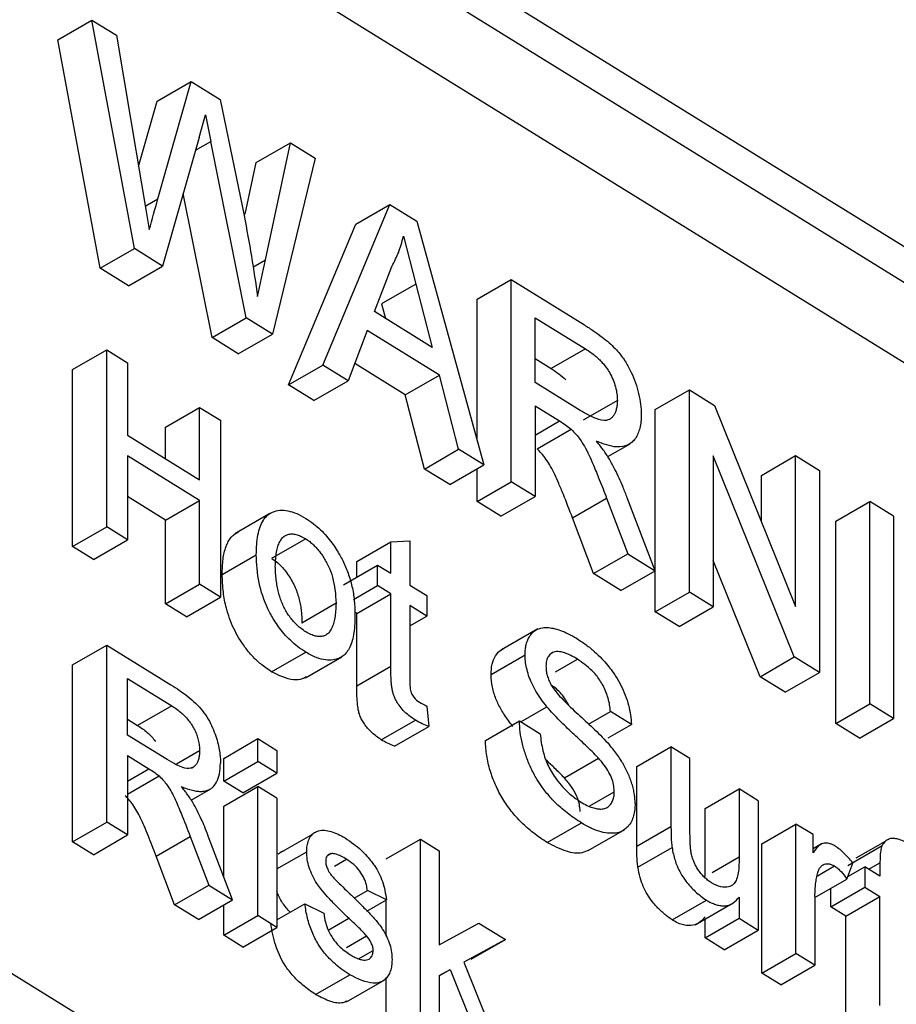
# Model space of a CAD drawing. Header units: millimetres. Extents: x 156812 to 157936, y 112087 to 113571.
# Tile 86 of 204: x 157886 to 157900, y 112353 to 112369. Entities that reach past the tile are written whole.
import ezdxf

# ---------------------------------------------------------------- set-up
doc = ezdxf.new("R2010")
doc.units = ezdxf.units.MM

msp = doc.modelspace()

# ---------------------------------------------------------------- linework, layer by layer
at = {"color": 7, "linetype": 'Continuous', "lineweight": 25}
for p, q in [((157869.856, 112383.918), (157906.684, 112361.119)), ((157886.164, 112368.56), (157886.73, 112368.886)), ((157887.436, 112365.094), (157886.73, 112368.886)), ((157886.73, 112368.886), (157887.138, 112368.634)), ((157886.87, 112364.767), (157886.164, 112368.56)), ((157887.815, 112367.538), (157888.381, 112367.864)), ((157887.827, 112365.917), (157888.381, 112367.864)), ((157888.381, 112367.864), (157888.857, 112367.57)), ((157887.507, 112366.454), (157887.815, 112367.538)), ((157888.857, 112367.57), (157889.257, 112365.641)), ((157888.511, 112366.939), (157888.617, 112367.313)), ((157888.617, 112367.313), (157888.706, 112366.872)), ((157888.511, 112366.939), (157887.904, 112364.804)), ((157888.45, 112366.725), (157888.706, 112366.872)), ((157889.292, 112363.945), (157888.706, 112366.872)), ((157889.459, 112366.52), (157890.025, 112366.847)), ((157889.611, 112364.909), (157890.025, 112366.847)), ((157890.025, 112366.847), (157890.433, 112366.594)), ((157889.276, 112365.667), (157889.459, 112366.52)), ((157890.433, 112366.594), (157889.726, 112363.676)), ((157887.618, 112365.796), (157887.827, 112365.917)), ((157888.726, 112363.618), (157888.247, 112366.009)), ((157890.561, 112363.159), (157891.675, 112365.825)), ((157891.109, 112365.498), (157891.675, 112365.825)), ((157891.675, 112365.825), (157892.121, 112365.549)), ((157892.121, 112365.549), (157893.234, 112361.504)), ((157889.995, 112362.832), (157891.109, 112365.498)), ((157891.898, 112365.3), (157892.104, 112364.506)), ((157886.87, 112364.767), (157887.436, 112365.094)), ((157887.904, 112364.804), (157887.436, 112365.094)), ((157889.399, 112364.787), (157889.611, 112364.909)), ((157887.338, 112364.477), (157886.87, 112364.767)), ((157887.338, 112364.477), (157887.904, 112364.804)), ((157891.419, 112364.048), (157891.706, 112364.799)), ((157893.12, 112364.253), (157893.686, 112364.58)), ((157893.686, 112361.225), (157893.686, 112364.58)), ((157893.686, 112364.58), (157894.903, 112363.827)), ((157892.104, 112364.506), (157891.538, 112364.179)), ((157892.104, 112364.506), (157892.376, 112363.455)), ((157893.12, 112361.919), (157893.12, 112364.253)), ((157891.538, 112364.179), (157891.601, 112363.935)), ((157888.726, 112363.618), (157889.292, 112363.945)), ((157889.726, 112363.676), (157889.292, 112363.945)), ((157892.376, 112363.455), (157891.419, 112364.048)), ((157894.082, 112363.948), (157894.918, 112363.431)), ((157894.082, 112362.873), (157894.082, 112363.948)), ((157891.3, 112363.734), (157890.981, 112362.899)), ((157892.496, 112362.994), (157891.3, 112363.734)), ((157889.16, 112363.349), (157888.726, 112363.618)), ((157889.16, 112363.349), (157889.726, 112363.676)), ((157886.411, 112363.088), (157886.977, 112363.415)), ((157886.977, 112360.479), (157886.977, 112363.415)), ((157886.977, 112363.415), (157887.323, 112363.2)), ((157894.918, 112363.431), (157894.351, 112363.104)), ((157894.082, 112363.271), (157894.351, 112363.104)), ((157886.411, 112360.152), (157886.411, 112363.088)), ((157887.323, 112363.2), (157887.323, 112361.996)), ((157889.995, 112362.832), (157890.561, 112363.159)), ((157890.981, 112362.899), (157890.561, 112363.159)), ((157891.929, 112362.667), (157891.091, 112363.187)), ((157891.929, 112362.667), (157892.496, 112362.994)), ((157892.815, 112361.764), (157892.496, 112362.994)), ((157890.415, 112362.573), (157889.995, 112362.832)), ((157890.415, 112362.573), (157890.981, 112362.899)), ((157894.833, 112362.408), (157894.082, 112362.873)), ((157896.077, 112362.423), (157896.643, 112362.75)), ((157896.643, 112359.394), (157896.643, 112362.75)), ((157896.643, 112362.75), (157897.061, 112362.491)), ((157906.684, 112339.889), (157869.856, 112362.688)), ((157892.249, 112361.437), (157891.929, 112362.667)), ((157887.953, 112362.134), (157888.519, 112362.46)), ((157888.519, 112361.256), (157888.519, 112362.46)), ((157888.519, 112362.46), (157888.865, 112362.246)), ((157894.082, 112362.485), (157894.487, 112362.235)), ((157894.082, 112362.485), (157894.082, 112360.98)), ((157895.448, 112362.575), (157894.882, 112362.248)), ((157896.077, 112359.067), (157896.077, 112362.423)), ((157897.061, 112362.491), (157898.405, 112359.155)), ((157887.953, 112361.606), (157887.953, 112362.134)), ((157888.865, 112362.246), (157888.865, 112359.31)), ((157894.082, 112362.001), (157894.487, 112362.235)), ((157894.116, 112361.772), (157894.682, 112362.099)), ((157887.323, 112361.996), (157888.519, 112361.256)), ((157895.288, 112361.642), (157895.661, 112361.857)), ((157888.519, 112360.917), (157887.323, 112361.657)), ((157887.323, 112361.657), (157887.323, 112360.264)), ((157892.249, 112361.437), (157892.815, 112361.764)), ((157893.234, 112361.504), (157892.815, 112361.764)), ((157898.382, 112358.318), (157897.038, 112361.653)), ((157897.038, 112361.653), (157897.038, 112359.149)), ((157897.839, 112361.332), (157898.405, 112361.659)), ((157898.405, 112359.155), (157898.405, 112361.659)), ((157898.405, 112361.659), (157898.8, 112361.414)), ((157892.668, 112361.178), (157893.234, 112361.504)), ((157892.668, 112361.178), (157892.249, 112361.437)), ((157893.12, 112360.898), (157893.12, 112361.439)), ((157897.839, 112360.56), (157897.839, 112361.332)), ((157898.8, 112361.414), (157898.8, 112358.059)), ((157893.12, 112360.898), (157893.686, 112361.225)), ((157894.082, 112360.98), (157893.686, 112361.225)), ((157887.953, 112360.59), (157887.323, 112360.98)), ((157893.516, 112360.653), (157894.082, 112360.98)), ((157894.704, 112360.626), (157895.27, 112360.952)), ((157895.27, 112360.952), (157895.62, 112360.028)), ((157896.073, 112359.747), (157895.613, 112360.958)), ((157887.953, 112360.59), (157888.519, 112360.917)), ((157888.519, 112359.524), (157888.519, 112360.917)), ((157893.516, 112360.653), (157893.12, 112360.898)), ((157899.07, 112360.57), (157899.636, 112360.897)), ((157899.636, 112357.541), (157899.636, 112360.897)), ((157900.031, 112360.652), (157899.636, 112360.897)), ((157889.684, 112360.697), (157889.101, 112360.361)), ((157889.69, 112360.7), (157889.729, 112360.722)), ((157895.054, 112359.701), (157894.704, 112360.626)), ((157900.031, 112360.652), (157900.031, 112357.297)), ((157886.411, 112360.152), (157886.977, 112360.479)), ((157887.323, 112360.264), (157886.977, 112360.479)), ((157887.953, 112359.198), (157887.953, 112360.59)), ((157899.07, 112357.215), (157899.07, 112360.57)), ((157886.757, 112359.938), (157886.411, 112360.152)), ((157886.757, 112359.938), (157887.323, 112360.264)), ((157890.278, 112360.279), (157889.712, 112359.953)), ((157891.124, 112359.902), (157891.69, 112360.229)), ((157891.69, 112360.229), (157892.005, 112360.248)), ((157891.69, 112359.707), (157891.69, 112360.229)), ((157892.005, 112360.248), (157892.005, 112359.512)), ((157888.893, 112359.688), (157889.459, 112360.015)), ((157895.054, 112359.701), (157895.62, 112360.028)), ((157895.62, 112360.028), (157896.073, 112359.747)), ((157890.904, 112359.516), (157891.47, 112359.843)), ((157891.124, 112359.643), (157891.124, 112359.902)), ((157891.47, 112359.504), (157891.47, 112359.843)), ((157891.47, 112359.843), (157891.69, 112359.707)), ((157897.816, 112357.991), (157897.038, 112359.921)), ((157895.507, 112359.42), (157895.054, 112359.701)), ((157895.507, 112359.42), (157896.073, 112359.747)), ((157887.953, 112359.198), (157888.519, 112359.524)), ((157888.865, 112359.31), (157888.519, 112359.524)), ((157891.069, 112359.273), (157891.47, 112359.504)), ((157891.69, 112359.368), (157891.47, 112359.504)), ((157892.005, 112359.512), (157892.288, 112359.337)), ((157891.124, 112359.041), (157891.69, 112359.368)), ((157891.69, 112358.164), (157891.69, 112359.368)), ((157892.288, 112359.337), (157892.288, 112358.998)), ((157896.077, 112359.067), (157896.643, 112359.394)), ((157897.038, 112359.149), (157896.643, 112359.394)), ((157888.299, 112358.983), (157887.953, 112359.198)), ((157888.299, 112358.983), (157888.865, 112359.31)), ((157890.781, 112359.209), (157890.215, 112358.882)), ((157892.288, 112358.998), (157892.005, 112359.173)), ((157892.005, 112359.173), (157892.005, 112357.956)), ((157891.124, 112359.041), (157891.092, 112359.061)), ((157891.124, 112357.837), (157891.124, 112359.041)), ((157892.005, 112358.834), (157892.288, 112358.998)), ((157896.472, 112358.823), (157896.077, 112359.067)), ((157896.472, 112358.823), (157897.038, 112359.149)), ((157894.13, 112358.784), (157893.526, 112358.435)), ((157886.411, 112358.189), (157886.977, 112358.515)), ((157886.977, 112355.579), (157886.977, 112358.515)), ((157886.977, 112358.515), (157888.042, 112357.856)), ((157889.712, 112358.071), (157890.278, 112358.397)), ((157893.352, 112358.025), (157893.918, 112358.352)), ((157894.371, 112358.387), (157894.352, 112358.376)), ((157886.411, 112355.253), (157886.411, 112358.189)), ((157890.277, 112357.974), (157890.88, 112358.322)), ((157894.422, 112358.072), (157894.784, 112358.281)), ((157897.816, 112357.991), (157898.382, 112358.318)), ((157898.8, 112358.059), (157898.382, 112358.318)), ((157891.124, 112357.837), (157891.69, 112358.164)), ((157898.234, 112357.732), (157898.8, 112358.059)), ((157887.323, 112357.962), (157888.055, 112357.51)), ((157887.323, 112357.021), (157887.323, 112357.962)), ((157898.234, 112357.732), (157897.816, 112357.991)), ((157899.07, 112357.215), (157899.636, 112357.541)), ((157900.031, 112357.297), (157899.636, 112357.541)), ((157888.055, 112357.51), (157887.489, 112357.183)), ((157892.288, 112357.502), (157892.319, 112357.166)), ((157893.847, 112357.242), (157894.28, 112357.493)), ((157894.968, 112357.202), (157895.334, 112357.413)), ((157895.68, 112357.199), (157895.334, 112357.413)), ((157887.323, 112357.285), (157887.489, 112357.183)), ((157891.532, 112356.944), (157892.098, 112357.271)), ((157893.258, 112356.93), (157893.824, 112357.257)), ((157893.824, 112357.257), (157894.17, 112357.042)), ((157895.298, 112356.979), (157895.68, 112357.199)), ((157899.465, 112356.97), (157899.07, 112357.215)), ((157899.465, 112356.97), (157900.031, 112357.297)), ((157891.753, 112356.84), (157892.319, 112357.166)), ((157887.98, 112356.615), (157887.323, 112357.021)), ((157888.919, 112356.636), (157889.485, 112356.963)), ((157889.485, 112356.586), (157889.485, 112356.963)), ((157889.485, 112356.963), (157889.8, 112356.768)), ((157888.519, 112356.761), (157888.133, 112356.538)), ((157889.8, 112356.768), (157889.8, 112356.391)), ((157895.771, 112356.503), (157896.337, 112356.83)), ((157896.337, 112356.83), (157896.337, 112355.507)), ((157896.652, 112356.635), (157896.337, 112356.83)), ((157887.323, 112356.683), (157887.678, 112356.463)), ((157887.323, 112356.683), (157887.323, 112355.365)), ((157888.919, 112356.259), (157888.919, 112356.636)), ((157888.919, 112356.259), (157889.485, 112356.586)), ((157889.8, 112356.391), (157889.485, 112356.586)), ((157894.569, 112356.312), (157895.135, 112356.638)), ((157896.652, 112355.468), (157896.652, 112356.635)), ((157887.323, 112356.259), (157887.678, 112356.463)), ((157888.386, 112356.476), (157888.417, 112356.494)), ((157889.234, 112356.065), (157889.8, 112356.391)), ((157895.771, 112355.18), (157895.771, 112356.503)), ((157887.323, 112356.041), (157887.848, 112356.344)), ((157889.234, 112356.065), (157888.919, 112356.259)), ((157888.379, 112355.945), (157888.705, 112356.133)), ((157888.919, 112355.845), (157889.485, 112356.172)), ((157889.485, 112354.027), (157889.485, 112356.172)), ((157889.8, 112355.977), (157889.485, 112356.172)), ((157894.99, 112355.846), (157895.396, 112356.08)), ((157896.904, 112355.802), (157897.47, 112356.129)), ((157897.47, 112356.129), (157897.47, 112355.002)), ((157897.784, 112355.934), (157897.47, 112356.129)), ((157889.8, 112355.977), (157889.8, 112353.832)), ((157897.784, 112355.934), (157897.784, 112353.788)), ((157888.919, 112354.671), (157888.919, 112355.845)), ((157896.904, 112354.675), (157896.904, 112355.802)), ((157886.411, 112355.253), (157886.977, 112355.579)), ((157887.323, 112355.365), (157886.977, 112355.579)), ((157894.285, 112355.24), (157894.851, 112355.566)), ((157894.966, 112355.105), (157895.571, 112355.455)), ((157895.771, 112355.18), (157896.337, 112355.507)), ((157897.845, 112355.219), (157898.411, 112355.546)), ((157898.411, 112353.401), (157898.411, 112355.546)), ((157898.694, 112355.371), (157898.411, 112355.546)), ((157886.757, 112355.038), (157886.411, 112355.253)), ((157886.757, 112355.038), (157887.323, 112355.365)), ((157887.797, 112355.014), (157888.363, 112355.341)), ((157888.363, 112355.341), (157888.669, 112354.532)), ((157889.066, 112354.287), (157888.663, 112355.346)), ((157890.398, 112355.381), (157889.817, 112355.047)), ((157891.614, 112354.968), (157892.18, 112355.295)), ((157892.18, 112352.359), (157892.18, 112355.295)), ((157892.18, 112355.295), (157892.494, 112355.1)), ((157898.694, 112355.071), (157898.694, 112355.371)), ((157899.893, 112355.259), (157899.406, 112354.978)), ((157899.974, 112355.306), (157899.937, 112355.285)), ((157889.8, 112354.801), (157890.295, 112355.086)), ((157892.494, 112355.1), (157892.494, 112353.543)), ((157895.789, 112354.832), (157896.355, 112355.158)), ((157897.845, 112353.074), (157897.845, 112355.219)), ((157898.836, 112355.217), (157898.694, 112355.135)), ((157899.272, 112354.861), (157899.838, 112355.188)), ((157888.103, 112354.205), (157887.797, 112355.014)), ((157890.699, 112355.057), (157890.644, 112355.026)), ((157890.756, 112354.847), (157890.954, 112354.962)), ((157897.018, 112354.741), (157897.47, 112355.002)), ((157898.767, 112354.689), (157899.048, 112354.851)), ((157899.256, 112354.633), (157899.354, 112354.899)), ((157899.272, 112354.677), (157899.553, 112354.839)), ((157899.553, 112354.839), (157899.553, 112354.5)), ((157899.804, 112354.683), (157899.553, 112354.839)), ((157899.622, 112354.796), (157899.804, 112354.902)), ((157899.804, 112354.902), (157899.804, 112354.683)), ((157898.725, 112354.327), (157899.256, 112354.633)), ((157888.103, 112354.205), (157888.669, 112354.532)), ((157888.669, 112354.532), (157889.066, 112354.287)), ((157891.082, 112354.319), (157891.302, 112354.446)), ((157891.616, 112354.288), (157891.302, 112354.446)), ((157898.987, 112354.174), (157899.553, 112354.5)), ((157898.987, 112354.174), (157898.987, 112354.478)), ((157899.553, 112354.5), (157899.804, 112354.345)), ((157888.5, 112353.96), (157889.066, 112354.287)), ((157891.295, 112354.103), (157891.616, 112354.288)), ((157891.614, 112353.688), (157891.614, 112354.287)), ((157896.359, 112353.956), (157896.925, 112354.283)), ((157897.47, 112354.334), (157897.47, 112353.983)), ((157898.725, 112354.346), (157898.725, 112353.206)), ((157899.238, 112354.018), (157899.804, 112354.345)), ((157899.804, 112352.538), (157899.804, 112354.345)), ((157888.5, 112353.96), (157888.103, 112354.205)), ((157888.919, 112353.7), (157888.919, 112354.202)), ((157889.8, 112353.955), (157890.264, 112354.222)), ((157890.264, 112354.222), (157890.578, 112354.065)), ((157896.736, 112353.875), (157897.329, 112354.218)), ((157899.238, 112354.018), (157898.987, 112354.174)), ((157888.919, 112353.7), (157889.485, 112354.027)), ((157889.8, 112353.832), (157889.485, 112354.027)), ((157890.653, 112353.787), (157890.993, 112353.983)), ((157896.904, 112353.656), (157897.47, 112353.983)), ((157896.904, 112353.656), (157896.904, 112353.972)), ((157897.47, 112353.983), (157897.784, 112353.788)), ((157899.238, 112352.211), (157899.238, 112354.018)), ((157889.234, 112353.505), (157889.8, 112353.832)), ((157892.494, 112353.543), (157893.152, 112353.902)), ((157893.152, 112353.902), (157893.59, 112353.631)), ((157897.218, 112353.462), (157897.784, 112353.788)), ((157889.234, 112353.505), (157888.919, 112353.7)), ((157890.956, 112353.498), (157891.288, 112353.69)), ((157893.59, 112353.631), (157892.901, 112353.255)), ((157893.024, 112353.305), (157893.59, 112353.631)), ((157897.218, 112353.462), (157896.904, 112353.656)), ((157891.155, 112353.311), (157891.396, 112353.45)), ((157897.845, 112353.074), (157898.411, 112353.401)), ((157898.725, 112353.206), (157898.411, 112353.401)), ((157892.494, 112353.033), (157892.675, 112353.132)), ((157892.494, 112353.027), (157892.675, 112353.132)), ((157892.675, 112353.132), (157893.254, 112351.694)), ((157892.901, 112353.255), (157893.621, 112351.466)), ((157898.159, 112352.879), (157898.725, 112353.206)), ((157890.442, 112352.72), (157891.008, 112353.046)), ((157891.614, 112352.032), (157891.614, 112352.998)), ((157892.494, 112353.033), (157892.494, 112352.164)), ((157898.159, 112352.879), (157897.845, 112353.074)), ((157890.954, 112352.597), (157891.553, 112352.942))]:
    msp.add_line(p, q, dxfattribs=at)
at = {"color": 7, "linetype": 'Continuous', "lineweight": 25, "flags": 128}
for points in [[(157869.361, 112383.632), (157889.985, 112370.865), (157906.189, 112360.833)], [(157868.776, 112382.664), (157889.4, 112369.896), (157905.604, 112359.865)], [(157887.138, 112368.634), (157887.371, 112367.254), (157887.555, 112366.169)], [(157887.555, 112366.169), (157887.626, 112365.744), (157887.683, 112365.41)]]:
    msp.add_lwpolyline(points, dxfattribs=at)
at = {"color": 7, "linetype": 'Continuous', "lineweight": 25}
for points in [[(157887.683, 112365.41), (157887.732, 112365.578), (157887.778, 112365.749), (157887.827, 112365.917)], [(157889.48, 112364.297), (157889.523, 112364.502), (157889.567, 112364.705), (157889.611, 112364.909)], [(157892.164, 112357.569), (157892.206, 112357.544), (157892.247, 112357.522), (157892.288, 112357.502)], [(157892.319, 112357.166), (157892.246, 112357.193), (157892.172, 112357.226), (157892.098, 112357.271)], [(157890.746, 112354.647), (157890.824, 112354.566), (157890.905, 112354.493), (157890.984, 112354.417)]]:
    msp.add_open_spline(points, degree=3, dxfattribs=at)
for points, knots in [([(157889.257, 112365.641), (157889.3, 112365.415), (157889.341, 112365.19), (157889.415, 112364.742), (157889.449, 112364.519), (157889.48, 112364.297)], [0, 0, 0, 0, 0.5, 0.5, 1, 1, 1, 1]), ([(157891.706, 112364.799), (157891.728, 112364.839), (157891.769, 112364.915), (157891.821, 112365.033), (157891.864, 112365.16), (157891.886, 112365.251), (157891.898, 112365.3)], [0, 0, 0, 0, 0.2711174, 0.5090759, 0.7367997, 1, 1, 1, 1]), ([(157894.903, 112363.827), (157894.954, 112363.794), (157895.052, 112363.733), (157895.188, 112363.632), (157895.307, 112363.538), (157895.406, 112363.444), (157895.485, 112363.354), (157895.544, 112363.277), (157895.61, 112363.177), (157895.68, 112363.041), (157895.752, 112362.865), (157895.804, 112362.686), (157895.838, 112362.507), (157895.842, 112362.396), (157895.843, 112362.34)], [0, 0, 0, 0, 0.111666, 0.210948, 0.297469, 0.371853, 0.433529, 0.482536, 0.519126, 0.612501, 0.706722, 0.803055, 0.90079, 1, 1, 1, 1]), ([(157894.918, 112363.431), (157894.948, 112363.411), (157895.002, 112363.376), (157895.077, 112363.319), (157895.141, 112363.262), (157895.203, 112363.198), (157895.265, 112363.123), (157895.349, 112362.991), (157895.412, 112362.837), (157895.444, 112362.682), (157895.447, 112362.611), (157895.448, 112362.575)], [0, 0, 0, 0, 0.115235, 0.210749, 0.288605, 0.36628, 0.46119, 0.553764, 0.776094, 0.886189, 1, 1, 1, 1]), ([(157894.351, 112363.104), (157894.394, 112363.077), (157894.476, 112363.025), (157894.555, 112362.952), (157894.593, 112362.916)], [0, 0, 0, 0, 0.516666, 1, 1, 1, 1]), ([(157895.448, 112362.575), (157895.446, 112362.548), (157895.444, 112362.496), (157895.431, 112362.428), (157895.413, 112362.369), (157895.387, 112362.321), (157895.354, 112362.284), (157895.314, 112362.258), (157895.237, 112362.231), (157895.07, 112362.272), (157894.921, 112362.357), (157894.833, 112362.408)], [0, 0, 0, 0, 0.0788755, 0.1527145, 0.2225433, 0.2895728, 0.355169, 0.4207876, 0.4878827, 0.695248, 1, 1, 1, 1]), ([(157895.843, 112362.34), (157895.842, 112362.3), (157895.841, 112362.222), (157895.822, 112362.115), (157895.792, 112362.022), (157895.749, 112361.942), (157895.694, 112361.88), (157895.598, 112361.814), (157895.406, 112361.782), (157895.215, 112361.854), (157895.1, 112361.898)], [0, 0, 0, 0, 0.0857912, 0.1709696, 0.2554452, 0.3390812, 0.4221266, 0.5051619, 0.701903, 1, 1, 1, 1]), ([(157894.487, 112362.235), (157894.523, 112362.212), (157894.588, 112362.171), (157894.653, 112362.121), (157894.682, 112362.099)], [0, 0, 0, 0, 0.5604691, 1, 1, 1, 1]), ([(157894.682, 112362.099), (157894.709, 112362.07), (157894.76, 112362.018), (157894.835, 112361.924), (157894.907, 112361.809), (157894.98, 112361.665), (157895.061, 112361.479), (157895.159, 112361.239), (157895.23, 112361.056), (157895.27, 112360.952)], [0, 0, 0, 0, 0.0976, 0.178661, 0.280963, 0.404349, 0.54562, 0.744071, 1, 1, 1, 1]), ([(157894.704, 112360.626), (157894.654, 112360.755), (157894.581, 112360.947), (157894.481, 112361.187), (157894.392, 112361.386), (157894.299, 112361.561), (157894.191, 112361.697), (157894.139, 112361.748), (157894.116, 112361.772)], [0, 0, 0, 0, 0.32168, 0.47377, 0.595972, 0.821107, 0.916555, 1, 1, 1, 1]), ([(157895.317, 112361.598), (157895.3, 112361.626), (157895.267, 112361.68), (157895.216, 112361.752), (157895.16, 112361.823), (157895.122, 112361.871), (157895.1, 112361.898)], [0, 0, 0, 0, 0.264228, 0.499605, 0.707199, 1, 1, 1, 1]), ([(157895.613, 112360.958), (157895.59, 112361.018), (157895.547, 112361.127), (157895.48, 112361.285), (157895.405, 112361.439), (157895.348, 112361.543), (157895.317, 112361.598)], [0, 0, 0, 0, 0.276535, 0.500032, 0.732884, 1, 1, 1, 1]), ([(157889.459, 112360.015), (157889.461, 112360.072), (157889.463, 112360.186), (157889.483, 112360.341), (157889.519, 112360.477), (157889.572, 112360.588), (157889.64, 112360.674), (157889.7, 112360.706), (157889.729, 112360.722)], [0, 0, 0, 0, 0.182303, 0.35865, 0.528115, 0.690909, 0.848518, 1, 1, 1, 1]), ([(157889.729, 112360.722), (157889.767, 112360.736), (157889.807, 112360.748), (157889.892, 112360.755), (157889.983, 112360.749), (157890.08, 112360.718), (157890.179, 112360.676), (157890.228, 112360.648), (157890.278, 112360.618)], [0, 0, 0, 0, 0.25, 0.25, 0.5, 0.75, 0.75, 1, 1, 1, 1]), ([(157890.278, 112360.618), (157890.321, 112360.59), (157890.404, 112360.535), (157890.52, 112360.434), (157890.623, 112360.327), (157890.711, 112360.218), (157890.784, 112360.111), (157890.843, 112360.012), (157890.913, 112359.88), (157890.987, 112359.706), (157891.051, 112359.483), (157891.09, 112359.253), (157891.094, 112359.107), (157891.095, 112359.032)], [0, 0, 0, 0, 0.093633, 0.180094, 0.259293, 0.331302, 0.396305, 0.453807, 0.504324, 0.617651, 0.737565, 0.865142, 1, 1, 1, 1]), ([(157888.893, 112359.688), (157888.896, 112359.773), (157888.9, 112359.94), (157888.941, 112360.119), (157888.993, 112360.235), (157889.038, 112360.304), (157889.095, 112360.358), (157889.139, 112360.382), (157889.163, 112360.395)], [0, 0, 0, 0, 0.271246, 0.527906, 0.648413, 0.770247, 0.874356, 1, 1, 1, 1]), ([(157889.774, 112359.821), (157889.776, 112359.864), (157889.778, 112359.946), (157889.793, 112360.057), (157889.814, 112360.151), (157889.844, 112360.228), (157889.882, 112360.288), (157889.928, 112360.33), (157889.983, 112360.355), (157890.046, 112360.363), (157890.116, 112360.352), (157890.195, 112360.325), (157890.25, 112360.295), (157890.278, 112360.279)], [0, 0, 0, 0, 0.118725, 0.227308, 0.326681, 0.418062, 0.503008, 0.583453, 0.661668, 0.740114, 0.821234, 0.907241, 1, 1, 1, 1]), ([(157890.278, 112360.279), (157890.3, 112360.264), (157890.344, 112360.235), (157890.406, 112360.181), (157890.465, 112360.121), (157890.519, 112360.055), (157890.57, 112359.982), (157890.616, 112359.904), (157890.674, 112359.791), (157890.731, 112359.631), (157890.771, 112359.423), (157890.777, 112359.284), (157890.781, 112359.209)], [0, 0, 0, 0, 0.07289, 0.142568, 0.210077, 0.276567, 0.343236, 0.411277, 0.481809, 0.628747, 0.79895, 1, 1, 1, 1]), ([(157890.278, 112358.397), (157890.234, 112358.427), (157890.148, 112358.484), (157890.026, 112358.589), (157889.92, 112358.7), (157889.831, 112358.814), (157889.758, 112358.922), (157889.699, 112359.023), (157889.595, 112359.226), (157889.479, 112359.578), (157889.466, 112359.862), (157889.459, 112360.015)], [0, 0, 0, 0, 0.096173, 0.184433, 0.264759, 0.337225, 0.401839, 0.458564, 0.50737, 0.73554, 1, 1, 1, 1]), ([(157889.712, 112359.953), (157889.74, 112359.935), (157889.794, 112359.899), (157889.873, 112359.826), (157889.946, 112359.742), (157890.011, 112359.648), (157890.068, 112359.549), (157890.115, 112359.447), (157890.151, 112359.346), (157890.178, 112359.246), (157890.196, 112359.15), (157890.208, 112359.057), (157890.213, 112358.968), (157890.214, 112358.911), (157890.215, 112358.882)], [0, 0, 0, 0, 0.08965, 0.178182, 0.265477, 0.35169, 0.43694, 0.520973, 0.603407, 0.684506, 0.764829, 0.844414, 0.922911, 1, 1, 1, 1]), ([(157890.278, 112358.736), (157890.254, 112358.753), (157890.207, 112358.785), (157890.139, 112358.843), (157890.077, 112358.905), (157890.021, 112358.974), (157889.97, 112359.047), (157889.925, 112359.126), (157889.886, 112359.211), (157889.853, 112359.3), (157889.825, 112359.395), (157889.804, 112359.495), (157889.788, 112359.599), (157889.777, 112359.71), (157889.775, 112359.783), (157889.774, 112359.821)], [0, 0, 0, 0, 0.078837, 0.152666, 0.22257, 0.28982, 0.355839, 0.422133, 0.490187, 0.561376, 0.636906, 0.717787, 0.804844, 0.898739, 1, 1, 1, 1]), ([(157889.712, 112358.071), (157889.68, 112358.092), (157889.62, 112358.133), (157889.513, 112358.215), (157889.394, 112358.326), (157889.236, 112358.518), (157889.073, 112358.789), (157888.959, 112359.108), (157888.904, 112359.412), (157888.897, 112359.591), (157888.893, 112359.688)], [0, 0, 0, 0, 0.069331, 0.129829, 0.23034, 0.331229, 0.506436, 0.686261, 0.830076, 1, 1, 1, 1]), ([(157890.781, 112359.209), (157890.779, 112359.165), (157890.776, 112359.082), (157890.762, 112358.968), (157890.741, 112358.872), (157890.711, 112358.793), (157890.673, 112358.732), (157890.627, 112358.688), (157890.573, 112358.662), (157890.51, 112358.653), (157890.44, 112358.663), (157890.362, 112358.69), (157890.307, 112358.72), (157890.278, 112358.736)], [0, 0, 0, 0, 0.120055, 0.229769, 0.330043, 0.422056, 0.507331, 0.587772, 0.665642, 0.743425, 0.823617, 0.908498, 1, 1, 1, 1]), ([(157891.095, 112359.032), (157891.093, 112358.924), (157891.089, 112358.721), (157891.024, 112358.478), (157890.926, 112358.348), (157890.825, 112358.29), (157890.729, 112358.264), (157890.605, 112358.265), (157890.452, 112358.301), (157890.338, 112358.364), (157890.278, 112358.397)], [0, 0, 0, 0, 0.192252, 0.362769, 0.510737, 0.580441, 0.66407, 0.761652, 0.873813, 1, 1, 1, 1]), ([(157893.918, 112358.352), (157893.919, 112358.377), (157893.92, 112358.432), (157893.931, 112358.511), (157893.954, 112358.587), (157893.988, 112358.659), (157894.037, 112358.722), (157894.101, 112358.772), (157894.181, 112358.804), (157894.278, 112358.809), (157894.387, 112358.797), (157894.507, 112358.761), (157894.635, 112358.707), (157894.724, 112358.655), (157894.77, 112358.628)], [0, 0, 0, 0, 0.054537, 0.114243, 0.179333, 0.249607, 0.325041, 0.405618, 0.491431, 0.582833, 0.679023, 0.780871, 0.887815, 1, 1, 1, 1]), ([(157894.77, 112358.628), (157894.823, 112358.593), (157894.925, 112358.528), (157895.066, 112358.412), (157895.185, 112358.297), (157895.282, 112358.188), (157895.359, 112358.091), (157895.434, 112357.98), (157895.511, 112357.847), (157895.583, 112357.683), (157895.635, 112357.517), (157895.67, 112357.353), (157895.677, 112357.25), (157895.68, 112357.199)], [0, 0, 0, 0, 0.123616, 0.233072, 0.328248, 0.409201, 0.476006, 0.528613, 0.622351, 0.716293, 0.810615, 0.905211, 1, 1, 1, 1]), ([(157893.352, 112358.025), (157893.355, 112358.085), (157893.362, 112358.206), (157893.426, 112358.342), (157893.491, 112358.427), (157893.545, 112358.443), (157893.555, 112358.446)], [0, 0, 0, 0, 0.29954, 0.606689, 0.924889, 1, 1, 1, 1]), ([(157894.28, 112357.493), (157894.247, 112357.534), (157894.183, 112357.616), (157894.097, 112357.747), (157894.027, 112357.88), (157893.974, 112358.011), (157893.941, 112358.135), (157893.92, 112358.25), (157893.919, 112358.318), (157893.918, 112358.352)], [0, 0, 0, 0, 0.165185, 0.323088, 0.473006, 0.615344, 0.751493, 0.87941, 1, 1, 1, 1]), ([(157894.784, 112358.281), (157894.748, 112358.302), (157894.682, 112358.342), (157894.593, 112358.381), (157894.522, 112358.402), (157894.469, 112358.409), (157894.414, 112358.408), (157894.356, 112358.388), (157894.302, 112358.334), (157894.269, 112358.26), (157894.266, 112358.196), (157894.264, 112358.164)], [0, 0, 0, 0, 0.149712, 0.276449, 0.379415, 0.457864, 0.512349, 0.643164, 0.768948, 0.886879, 1, 1, 1, 1]), ([(157895.334, 112357.413), (157895.33, 112357.45), (157895.323, 112357.521), (157895.297, 112357.632), (157895.262, 112357.74), (157895.214, 112357.843), (157895.14, 112357.966), (157894.998, 112358.135), (157894.867, 112358.224), (157894.784, 112358.281)], [0, 0, 0, 0, 0.108503, 0.213715, 0.314964, 0.412582, 0.506617, 0.686396, 1, 1, 1, 1]), ([(157890.286, 112357.987), (157890.265, 112357.975), (157890.204, 112357.938), (157890.017, 112357.927), (157889.836, 112358.012), (157889.712, 112358.071)], [0, 0, 0, 0, 0.141863, 0.41284, 1, 1, 1, 1]), ([(157892.098, 112357.271), (157892.061, 112357.295), (157891.993, 112357.34), (157891.9, 112357.423), (157891.829, 112357.509), (157891.781, 112357.588), (157891.75, 112357.652), (157891.729, 112357.709), (157891.714, 112357.767), (157891.705, 112357.832), (157891.697, 112357.905), (157891.694, 112357.984), (157891.69, 112358.072), (157891.69, 112358.132), (157891.69, 112358.164)], [0, 0, 0, 0, 0.138652, 0.257041, 0.355384, 0.434691, 0.493968, 0.539248, 0.593359, 0.656866, 0.729053, 0.810532, 0.900779, 1, 1, 1, 1]), ([(157893.714, 112357.166), (157893.689, 112357.198), (157893.642, 112357.259), (157893.577, 112357.354), (157893.521, 112357.445), (157893.473, 112357.534), (157893.417, 112357.658), (157893.366, 112357.828), (157893.357, 112357.957), (157893.352, 112358.025)], [0, 0, 0, 0, 0.125375, 0.241643, 0.349658, 0.450483, 0.545424, 0.760282, 1, 1, 1, 1]), ([(157894.264, 112358.164), (157894.265, 112358.14), (157894.266, 112358.091), (157894.283, 112358.011), (157894.311, 112357.929), (157894.338, 112357.877), (157894.352, 112357.851)], [0, 0, 0, 0, 0.2484121, 0.4977372, 0.7483428, 1, 1, 1, 1]), ([(157888.042, 112357.856), (157888.09, 112357.826), (157888.184, 112357.767), (157888.32, 112357.666), (157888.449, 112357.558), (157888.565, 112357.432), (157888.662, 112357.291), (157888.734, 112357.146), (157888.789, 112357.007), (157888.826, 112356.876), (157888.851, 112356.757), (157888.862, 112356.651), (157888.864, 112356.586), (157888.865, 112356.555)], [0, 0, 0, 0, 0.118914, 0.232319, 0.339958, 0.442014, 0.538058, 0.629317, 0.714282, 0.794212, 0.868498, 0.936982, 1, 1, 1, 1]), ([(157892.005, 112357.956), (157892.005, 112357.91), (157892.005, 112357.836), (157892.021, 112357.728), (157892.08, 112357.628), (157892.132, 112357.591), (157892.164, 112357.569)], [0, 0, 0, 0, 0.3405962, 0.5499826, 0.7189854, 1, 1, 1, 1]), ([(157894.644, 112357.516), (157894.627, 112357.548), (157894.57, 112357.652), (157894.464, 112357.771), (157894.38, 112357.831), (157894.351, 112357.852)], [0, 0, 0, 0, 0.224699, 0.740395, 1, 1, 1, 1]), ([(157894.352, 112357.851), (157894.416, 112357.744), (157894.499, 112357.657), (157894.661, 112357.493), (157894.744, 112357.416), (157894.91, 112357.265), (157894.993, 112357.188), (157895.157, 112357.03), (157895.238, 112356.947), (157895.317, 112356.859)], [0, 0, 0, 0, 0.25, 0.25, 0.5, 0.5, 0.75, 0.75, 1, 1, 1, 1]), ([(157891.532, 112356.944), (157891.505, 112356.963), (157891.454, 112356.997), (157891.382, 112357.057), (157891.318, 112357.12), (157891.264, 112357.187), (157891.218, 112357.257), (157891.179, 112357.334), (157891.152, 112357.426), (157891.136, 112357.538), (157891.126, 112357.68), (157891.125, 112357.781), (157891.124, 112357.837)], [0, 0, 0, 0, 0.101822, 0.193603, 0.276651, 0.352726, 0.424106, 0.493531, 0.572, 0.680996, 0.823262, 1, 1, 1, 1]), ([(157888.055, 112357.51), (157888.083, 112357.491), (157888.138, 112357.455), (157888.216, 112357.392), (157888.285, 112357.326), (157888.345, 112357.256), (157888.397, 112357.182), (157888.44, 112357.104), (157888.474, 112357.022), (157888.498, 112356.937), (157888.514, 112356.848), (157888.517, 112356.791), (157888.519, 112356.761)], [0, 0, 0, 0, 0.125737, 0.239854, 0.34382, 0.439568, 0.529565, 0.616768, 0.704415, 0.795697, 0.893452, 1, 1, 1, 1]), ([(157895.135, 112356.638), (157895.066, 112356.715), (157894.993, 112356.784), (157894.849, 112356.921), (157894.777, 112356.988), (157894.632, 112357.124), (157894.56, 112357.193), (157894.418, 112357.337), (157894.347, 112357.411), (157894.28, 112357.493)], [0, 0, 0, 0, 0.25, 0.25, 0.5, 0.5, 0.75, 0.75, 1, 1, 1, 1]), ([(157894.851, 112355.566), (157894.81, 112355.593), (157894.73, 112355.644), (157894.616, 112355.728), (157894.512, 112355.815), (157894.418, 112355.902), (157894.336, 112355.989), (157894.265, 112356.073), (157894.205, 112356.152), (157894.156, 112356.223), (157894.089, 112356.329), (157894.01, 112356.479), (157893.929, 112356.677), (157893.87, 112356.877), (157893.832, 112357.073), (157893.826, 112357.195), (157893.824, 112357.257)], [0, 0, 0, 0, 0.0812256, 0.1565365, 0.2258457, 0.2890453, 0.3462228, 0.3975449, 0.4430842, 0.4824944, 0.51579, 0.6116248, 0.7080463, 0.805067, 0.9023678, 1, 1, 1, 1]), ([(157887.489, 112357.183), (157887.516, 112357.165), (157887.571, 112357.131), (157887.65, 112357.067), (157887.723, 112356.998), (157887.767, 112356.944), (157887.788, 112356.918)], [0, 0, 0, 0, 0.269459, 0.525942, 0.769779, 1, 1, 1, 1]), ([(157894.17, 112357.042), (157894.174, 112356.996), (157894.183, 112356.905), (157894.211, 112356.766), (157894.249, 112356.632), (157894.301, 112356.507), (157894.365, 112356.392), (157894.444, 112356.276), (157894.546, 112356.152), (157894.68, 112356.02), (157894.781, 112355.952), (157894.836, 112355.915)], [0, 0, 0, 0, 0.110731, 0.215518, 0.315107, 0.40796, 0.494788, 0.582947, 0.696835, 0.835744, 1, 1, 1, 1]), ([(157891.753, 112356.84), (157891.714, 112356.855), (157891.641, 112356.883), (157891.566, 112356.925), (157891.532, 112356.944)], [0, 0, 0, 0, 0.534374, 1, 1, 1, 1]), ([(157894.285, 112355.24), (157894.246, 112355.265), (157894.17, 112355.314), (157894.059, 112355.396), (157893.956, 112355.481), (157893.86, 112355.57), (157893.771, 112355.663), (157893.689, 112355.759), (157893.615, 112355.859), (157893.523, 112356.001), (157893.422, 112356.193), (157893.332, 112356.437), (157893.274, 112356.688), (157893.263, 112356.847), (157893.258, 112356.93)], [0, 0, 0, 0, 0.07716, 0.149864, 0.21844, 0.283279, 0.344842, 0.403667, 0.460373, 0.515646, 0.632503, 0.748552, 0.86939, 1, 1, 1, 1]), ([(157888.519, 112356.761), (157888.517, 112356.734), (157888.515, 112356.684), (157888.501, 112356.617), (157888.48, 112356.562), (157888.451, 112356.52), (157888.414, 112356.489), (157888.35, 112356.462), (157888.252, 112356.474), (157888.119, 112356.534), (157888.031, 112356.585), (157887.98, 112356.615)], [0, 0, 0, 0, 0.089036, 0.17169, 0.249498, 0.324295, 0.398144, 0.473182, 0.655758, 0.801573, 1, 1, 1, 1]), ([(157895.743, 112355.886), (157895.742, 112355.915), (157895.74, 112355.972), (157895.728, 112356.06), (157895.71, 112356.149), (157895.685, 112356.238), (157895.652, 112356.326), (157895.613, 112356.416), (157895.568, 112356.505), (157895.515, 112356.594), (157895.455, 112356.683), (157895.389, 112356.773), (157895.341, 112356.83), (157895.317, 112356.859)], [0, 0, 0, 0, 0.091751, 0.18014, 0.266172, 0.350934, 0.435562, 0.5212, 0.608949, 0.699836, 0.794785, 0.894606, 1, 1, 1, 1]), ([(157888.214, 112356.169), (157888.246, 112356.156), (157888.309, 112356.131), (157888.399, 112356.105), (157888.481, 112356.09), (157888.554, 112356.087), (157888.62, 112356.095), (157888.678, 112356.115), (157888.743, 112356.157), (157888.806, 112356.239), (157888.854, 112356.378), (157888.861, 112356.495), (157888.865, 112356.555)], [0, 0, 0, 0, 0.097189, 0.18788, 0.272641, 0.352168, 0.427301, 0.499037, 0.568518, 0.704276, 0.845651, 1, 1, 1, 1]), ([(157894.569, 112356.312), (157894.517, 112356.365), (157894.416, 112356.469), (157894.313, 112356.565), (157894.262, 112356.612)], [0, 0, 0, 0, 0.5141554, 1, 1, 1, 1]), ([(157895.396, 112356.08), (157895.395, 112356.111), (157895.392, 112356.175), (157895.364, 112356.287), (157895.31, 112356.408), (157895.23, 112356.529), (157895.167, 112356.601), (157895.135, 112356.638)], [0, 0, 0, 0, 0.164434, 0.346618, 0.546474, 0.76412, 1, 1, 1, 1]), ([(157887.678, 112356.463), (157887.71, 112356.443), (157887.767, 112356.408), (157887.823, 112356.364), (157887.848, 112356.344)], [0, 0, 0, 0, 0.560469, 1, 1, 1, 1]), ([(157887.848, 112356.344), (157887.872, 112356.319), (157887.917, 112356.273), (157887.983, 112356.192), (157888.045, 112356.091), (157888.125, 112355.933), (157888.231, 112355.68), (157888.313, 112355.469), (157888.363, 112355.341)], [0, 0, 0, 0, 0.097594, 0.178671, 0.28089, 0.404371, 0.637449, 1, 1, 1, 1]), ([(157894.83, 112355.753), (157894.828, 112355.793), (157894.823, 112355.876), (157894.775, 112356.024), (157894.686, 112356.176), (157894.609, 112356.265), (157894.569, 112356.312)], [0, 0, 0, 0, 0.213161, 0.444289, 0.707832, 1, 1, 1, 1]), ([(157888.405, 112355.906), (157888.389, 112355.931), (157888.36, 112355.978), (157888.316, 112356.041), (157888.267, 112356.103), (157888.234, 112356.145), (157888.214, 112356.169)], [0, 0, 0, 0, 0.2642283, 0.4996053, 0.7071993, 1, 1, 1, 1]), ([(157894.836, 112355.915), (157894.872, 112355.893), (157894.94, 112355.853), (157895.033, 112355.818), (157895.109, 112355.799), (157895.17, 112355.794), (157895.227, 112355.8), (157895.282, 112355.819), (157895.333, 112355.862), (157895.368, 112355.922), (157895.393, 112355.994), (157895.395, 112356.051), (157895.396, 112356.08)], [0, 0, 0, 0, 0.137611, 0.257435, 0.359224, 0.44332, 0.509767, 0.612435, 0.712474, 0.810885, 0.906706, 1, 1, 1, 1]), ([(157887.797, 112355.014), (157887.753, 112355.128), (157887.689, 112355.295), (157887.602, 112355.505), (157887.524, 112355.68), (157887.442, 112355.833), (157887.348, 112355.952), (157887.303, 112355.997), (157887.282, 112356.017)], [0, 0, 0, 0, 0.32168, 0.473722, 0.595972, 0.821107, 0.916555, 1, 1, 1, 1]), ([(157888.663, 112355.346), (157888.643, 112355.397), (157888.607, 112355.492), (157888.546, 112355.634), (157888.48, 112355.77), (157888.43, 112355.861), (157888.405, 112355.906)], [0, 0, 0, 0, 0.269357, 0.500169, 0.750062, 1, 1, 1, 1]), ([(157895.743, 112355.886), (157895.741, 112355.852), (157895.739, 112355.78), (157895.719, 112355.68), (157895.683, 112355.585), (157895.626, 112355.501), (157895.548, 112355.434), (157895.445, 112355.396), (157895.32, 112355.388), (157895.177, 112355.413), (157895.019, 112355.469), (157894.908, 112355.533), (157894.851, 112355.566)], [0, 0, 0, 0, 0.067529, 0.142253, 0.224207, 0.313261, 0.4098, 0.513244, 0.623827, 0.742183, 0.867585, 1, 1, 1, 1]), ([(157890.295, 112355.086), (157890.296, 112355.12), (157890.299, 112355.189), (157890.323, 112355.278), (157890.364, 112355.352), (157890.419, 112355.409), (157890.468, 112355.427), (157890.492, 112355.436)], [0, 0, 0, 0, 0.191391, 0.386952, 0.587383, 0.791858, 1, 1, 1, 1]), ([(157890.492, 112355.436), (157890.524, 112355.443), (157890.556, 112355.447), (157890.627, 112355.44), (157890.664, 112355.431), (157890.739, 112355.409), (157890.777, 112355.395), (157890.854, 112355.36), (157890.892, 112355.338), (157890.931, 112355.315)], [0, 0, 0, 0, 0.25, 0.25, 0.5, 0.5, 0.75, 0.75, 1, 1, 1, 1]), ([(157896.337, 112355.507), (157896.338, 112355.474), (157896.338, 112355.417), (157896.339, 112355.332), (157896.344, 112355.249), (157896.351, 112355.189), (157896.355, 112355.158)], [0, 0, 0, 0, 0.2899827, 0.4999855, 0.7451942, 1, 1, 1, 1]), ([(157896.67, 112355.08), (157896.668, 112355.099), (157896.662, 112355.14), (157896.657, 112355.205), (157896.654, 112355.277), (157896.653, 112355.366), (157896.652, 112355.43), (157896.652, 112355.468)], [0, 0, 0, 0, 0.135126, 0.30161, 0.499941, 0.695587, 1, 1, 1, 1]), ([(157890.931, 112355.315), (157890.98, 112355.283), (157891.069, 112355.224), (157891.192, 112355.121), (157891.289, 112355.023), (157891.362, 112354.936), (157891.43, 112354.845), (157891.496, 112354.732), (157891.555, 112354.59), (157891.595, 112354.439), (157891.609, 112354.339), (157891.616, 112354.288)], [0, 0, 0, 0, 0.15367, 0.284533, 0.392401, 0.477569, 0.540062, 0.645314, 0.756652, 0.874925, 1, 1, 1, 1]), ([(157894.975, 112355.114), (157894.938, 112355.097), (157894.832, 112355.048), (157894.593, 112355.078), (157894.393, 112355.183), (157894.285, 112355.24)], [0, 0, 0, 0, 0.197969, 0.570802, 1, 1, 1, 1]), ([(157900.31, 112355.199), (157900.247, 112355.234), (157900.159, 112355.285), (157900.05, 112355.309), (157899.972, 112355.308), (157899.893, 112355.275), (157899.856, 112355.218), (157899.838, 112355.188)], [0, 0, 0, 0, 0.326216, 0.4626881, 0.6013816, 0.7944661, 1, 1, 1, 1]), ([(157889.828, 112355.046), (157889.833, 112355.053), (157889.858, 112355.086), (157889.896, 112355.099), (157889.926, 112355.109)], [0, 0, 0, 0, 0.195543, 1, 1, 1, 1]), ([(157890.993, 112353.983), (157890.926, 112354.048), (157890.807, 112354.163), (157890.651, 112354.325), (157890.539, 112354.451), (157890.454, 112354.569), (157890.388, 112354.69), (157890.334, 112354.826), (157890.3, 112354.962), (157890.297, 112355.045), (157890.295, 112355.086)], [0, 0, 0, 0, 0.213371, 0.382383, 0.507261, 0.587452, 0.690639, 0.794051, 0.897108, 1, 1, 1, 1]), ([(157895.789, 112354.832), (157895.785, 112354.862), (157895.778, 112354.922), (157895.773, 112355.005), (157895.772, 112355.09), (157895.771, 112355.147), (157895.771, 112355.18)], [0, 0, 0, 0, 0.252544, 0.50001, 0.70563, 1, 1, 1, 1]), ([(157896.355, 112355.158), (157896.362, 112355.122), (157896.374, 112355.052), (157896.402, 112354.949), (157896.44, 112354.84), (157896.499, 112354.721), (157896.6, 112354.573), (157896.744, 112354.412), (157896.862, 112354.328), (157896.925, 112354.283)], [0, 0, 0, 0, 0.106823, 0.204078, 0.293148, 0.413354, 0.548354, 0.76236, 1, 1, 1, 1]), ([(157897.009, 112354.569), (157896.988, 112354.585), (157896.946, 112354.614), (157896.887, 112354.667), (157896.834, 112354.724), (157896.788, 112354.787), (157896.748, 112354.854), (157896.715, 112354.926), (157896.688, 112355.002), (157896.676, 112355.054), (157896.67, 112355.08)], [0, 0, 0, 0, 0.1428, 0.274246, 0.39693, 0.514028, 0.629179, 0.746204, 0.868749, 1, 1, 1, 1]), ([(157899.06, 112355.182), (157899.043, 112355.191), (157899.01, 112355.208), (157898.962, 112355.225), (157898.918, 112355.232), (157898.877, 112355.23), (157898.825, 112355.216), (157898.763, 112355.162), (157898.72, 112355.105), (157898.694, 112355.071)], [0, 0, 0, 0, 0.104192, 0.203739, 0.300403, 0.396105, 0.492826, 0.697694, 1, 1, 1, 1]), ([(157899.354, 112354.899), (157899.329, 112354.93), (157899.283, 112354.986), (157899.213, 112355.062), (157899.139, 112355.126), (157899.088, 112355.163), (157899.06, 112355.182)], [0, 0, 0, 0, 0.2726765, 0.5000451, 0.7328423, 1, 1, 1, 1]), ([(157899.838, 112355.188), (157899.834, 112355.174), (157899.825, 112355.147), (157899.816, 112355.102), (157899.809, 112355.049), (157899.805, 112354.982), (157899.805, 112354.931), (157899.804, 112354.902)], [0, 0, 0, 0, 0.162665, 0.329004, 0.499901, 0.717182, 1, 1, 1, 1]), ([(157890.954, 112354.962), (157890.924, 112354.98), (157890.866, 112355.015), (157890.784, 112355.048), (157890.714, 112355.061), (157890.663, 112355.046), (157890.629, 112355.015), (157890.612, 112354.975), (157890.61, 112354.944), (157890.61, 112354.93)], [0, 0, 0, 0, 0.2052373, 0.3898206, 0.5531642, 0.6954001, 0.8188043, 0.9194307, 1, 1, 1, 1]), ([(157890.61, 112354.93), (157890.61, 112354.909), (157890.612, 112354.888), (157890.623, 112354.842), (157890.633, 112354.82), (157890.643, 112354.797)], [0, 0, 0, 0, 0.5, 0.5, 1, 1, 1, 1]), ([(157891.302, 112354.446), (157891.297, 112354.476), (157891.287, 112354.541), (157891.246, 112354.654), (157891.173, 112354.775), (157891.071, 112354.885), (157890.994, 112354.935), (157890.954, 112354.962)], [0, 0, 0, 0, 0.146896, 0.320062, 0.519619, 0.745983, 1, 1, 1, 1]), ([(157897.47, 112355.002), (157897.468, 112354.944), (157897.466, 112354.842), (157897.451, 112354.709), (157897.422, 112354.611), (157897.382, 112354.551), (157897.337, 112354.519), (157897.272, 112354.494), (157897.163, 112354.493), (157897.062, 112354.543), (157897.009, 112354.569)], [0, 0, 0, 0, 0.170827, 0.300597, 0.415817, 0.521415, 0.582047, 0.647742, 0.816579, 1, 1, 1, 1]), ([(157890.643, 112354.797), (157890.656, 112354.769), (157890.671, 112354.742), (157890.707, 112354.692), (157890.727, 112354.669), (157890.746, 112354.647)], [0, 0, 0, 0, 0.5, 0.5, 1, 1, 1, 1]), ([(157896.359, 112353.956), (157896.335, 112353.973), (157896.287, 112354.005), (157896.218, 112354.06), (157896.153, 112354.12), (157896.091, 112354.184), (157896.02, 112354.268), (157895.945, 112354.375), (157895.872, 112354.513), (157895.819, 112354.668), (157895.8, 112354.774), (157895.789, 112354.832)], [0, 0, 0, 0, 0.092438, 0.180982, 0.266303, 0.349149, 0.430337, 0.565856, 0.692753, 0.831878, 1, 1, 1, 1]), ([(157898.725, 112354.346), (157898.726, 112354.384), (157898.728, 112354.456), (157898.736, 112354.557), (157898.751, 112354.652), (157898.766, 112354.713), (157898.774, 112354.745)], [0, 0, 0, 0, 0.270861, 0.500006, 0.73224, 1, 1, 1, 1]), ([(157898.774, 112354.745), (157898.781, 112354.765), (157898.795, 112354.801), (157898.824, 112354.844), (157898.858, 112354.873), (157898.898, 112354.888), (157898.943, 112354.89), (157898.994, 112354.878), (157899.029, 112354.86), (157899.048, 112354.851)], [0, 0, 0, 0, 0.164461, 0.314783, 0.454465, 0.587846, 0.71989, 0.855705, 1, 1, 1, 1]), ([(157899.048, 112354.851), (157899.068, 112354.836), (157899.105, 112354.81), (157899.178, 112354.742), (157899.224, 112354.677), (157899.256, 112354.633)], [0, 0, 0, 0, 0.2651, 0.500206, 1, 1, 1, 1]), ([(157890.021, 112354.082), (157889.978, 112354.131), (157889.904, 112354.213), (157889.833, 112354.338), (157889.808, 112354.404), (157889.8, 112354.426)], [0, 0, 0, 0, 0.487519, 0.827283, 1, 1, 1, 1]), ([(157890.984, 112354.417), (157891.057, 112354.346), (157891.187, 112354.219), (157891.355, 112354.044), (157891.476, 112353.913), (157891.56, 112353.791), (157891.625, 112353.675), (157891.677, 112353.545), (157891.707, 112353.414), (157891.709, 112353.334), (157891.711, 112353.294)], [0, 0, 0, 0, 0.227364, 0.405514, 0.534328, 0.614218, 0.709243, 0.804854, 0.901891, 1, 1, 1, 1]), ([(157896.925, 112354.283), (157896.951, 112354.268), (157897.002, 112354.24), (157897.076, 112354.211), (157897.145, 112354.193), (157897.21, 112354.187), (157897.289, 112354.194), (157897.381, 112354.238), (157897.438, 112354.3), (157897.47, 112354.334)], [0, 0, 0, 0, 0.118151, 0.230671, 0.338875, 0.44424, 0.548362, 0.753601, 1, 1, 1, 1]), ([(157891.008, 112353.046), (157890.965, 112353.074), (157890.883, 112353.127), (157890.769, 112353.219), (157890.673, 112353.311), (157890.594, 112353.398), (157890.534, 112353.479), (157890.46, 112353.593), (157890.376, 112353.761), (157890.299, 112353.991), (157890.276, 112354.143), (157890.264, 112354.222)], [0, 0, 0, 0, 0.122468, 0.23068, 0.324921, 0.405401, 0.471236, 0.522807, 0.669204, 0.828351, 1, 1, 1, 1]), ([(157890.578, 112354.065), (157890.585, 112354.016), (157890.599, 112353.921), (157890.652, 112353.775), (157890.729, 112353.64), (157890.849, 112353.494), (157890.949, 112353.426), (157891.012, 112353.383)], [0, 0, 0, 0, 0.185268, 0.357905, 0.51797, 0.697592, 1, 1, 1, 1]), ([(157891.288, 112353.69), (157891.242, 112353.745), (157891.192, 112353.794), (157891.093, 112353.89), (157891.043, 112353.937), (157890.993, 112353.983)], [0, 0, 0, 0, 0.5, 0.5, 1, 1, 1, 1]), ([(157896.904, 112354.007), (157896.877, 112353.976), (157896.821, 112353.911), (157896.702, 112353.857), (157896.574, 112353.859), (157896.455, 112353.9), (157896.391, 112353.937), (157896.359, 112353.956)], [0, 0, 0, 0, 0.2138831, 0.4516374, 0.7130586, 0.8535821, 1, 1, 1, 1]), ([(157890.442, 112352.72), (157890.405, 112352.744), (157890.334, 112352.791), (157890.232, 112352.871), (157890.14, 112352.954), (157890.057, 112353.04), (157889.984, 112353.13), (157889.878, 112353.286), (157889.759, 112353.554), (157889.719, 112353.775), (157889.698, 112353.896)], [0, 0, 0, 0, 0.105228, 0.202, 0.291083, 0.373458, 0.450365, 0.523322, 0.740771, 1, 1, 1, 1]), ([(157891.396, 112353.45), (157891.396, 112353.47), (157891.395, 112353.49), (157891.384, 112353.533), (157891.375, 112353.555), (157891.345, 112353.618), (157891.317, 112353.655), (157891.288, 112353.69)], [0, 0, 0, 0, 0.25, 0.25, 0.5, 0.5, 1, 1, 1, 1]), ([(157891.012, 112353.383), (157891.036, 112353.368), (157891.083, 112353.34), (157891.15, 112353.31), (157891.212, 112353.291), (157891.266, 112353.286), (157891.31, 112353.296), (157891.345, 112353.316), (157891.371, 112353.344), (157891.387, 112353.377), (157891.394, 112353.414), (157891.395, 112353.439), (157891.396, 112353.45)], [0, 0, 0, 0, 0.141251, 0.273308, 0.396079, 0.50997, 0.613998, 0.709522, 0.796639, 0.873705, 0.94112, 1, 1, 1, 1]), ([(157891.711, 112353.294), (157891.709, 112353.26), (157891.707, 112353.193), (157891.685, 112353.106), (157891.649, 112353.03), (157891.57, 112352.933), (157891.365, 112352.868), (157891.144, 112352.979), (157891.008, 112353.046)], [0, 0, 0, 0, 0.084572, 0.171124, 0.259288, 0.349672, 0.60305, 1, 1, 1, 1]), ([(157890.962, 112352.607), (157890.94, 112352.598), (157890.862, 112352.564), (157890.683, 112352.592), (157890.526, 112352.675), (157890.442, 112352.72)], [0, 0, 0, 0, 0.161145, 0.549308, 1, 1, 1, 1])]:
    msp.add_open_spline(points, degree=3, knots=knots, dxfattribs=at)

doc.saveas('drawing.dxf')
